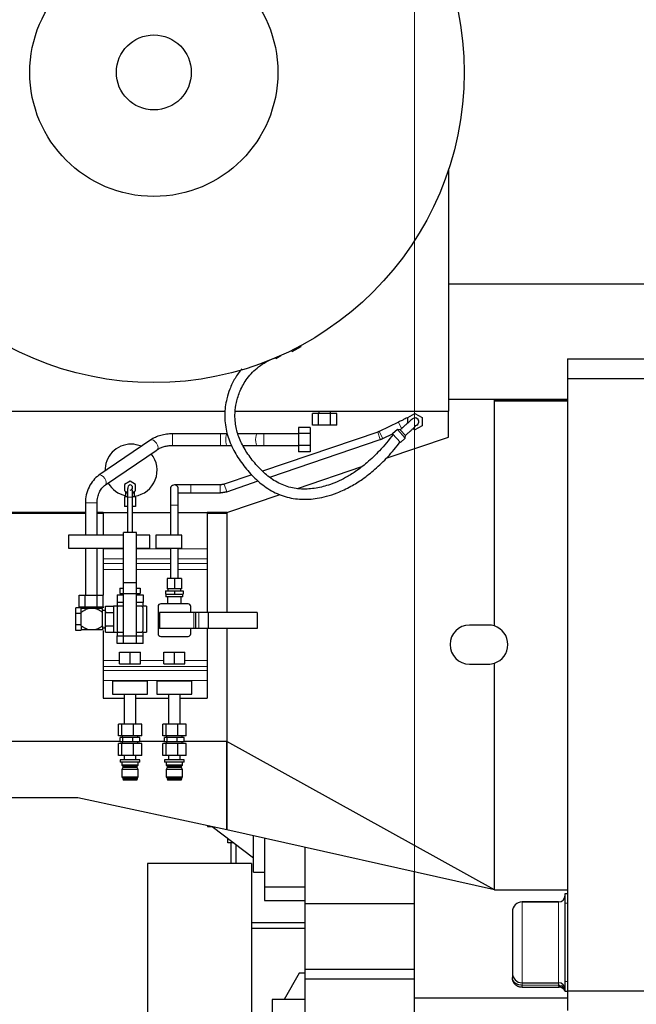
# Model space of a CAD drawing. Header units: inches. Extents: x 0 to 20790, y -12 to 14700.
# Tile 172 of 184: x 13854 to 14800, y 10627 to 12138. Entities that reach past the tile are written whole.
import ezdxf

# ---------------------------------------------------------------- set-up
doc = ezdxf.new("R2010")
doc.units = ezdxf.units.IN
doc.layers.add('1', color=7, linetype='Continuous', true_color=0xffffff)
doc.layers.add('254', color=7, linetype='Continuous', true_color=0xffffff)
doc.styles.add('latin_extended', font='simplex.shx')
doc.dimstyles.get("Standard").update_dxf_attribs({"dimtxt": 0.18, "dimasz": 0.18, "dimexe": 0.18, "dimexo": 0.0625, "dimgap": 0.09, "dimtad": 0, "dimtih": 1, "dimtoh": 1, "dimdec": 4, "dimzin": 0, "dimdsep": 46, "dimtxsty": 'Standard', "dimcen": 0.09, "dimadec": 0, "dimazin": 0, "dimtfac": 1, "dimtdec": 4, "dimtofl": 0, "dimtmove": 0, "dimatfit": 3, "dimfxl": 1, "dimtolj": 1, "dimtzin": 0, "dimarcsym": 0})

# ---------------------------------------------------------------- blocks, each defined once
blk = doc.blocks.new('_U7')
at = {"layer": '254', "color": 3, "linetype": 'Continuous', "lineweight": 13, "transparency": 16777216}
for p, q in [((14061.1, 12699.3), (14061.1, 13049.3)), ((14460, 9992.1), (14460, 13049.3)), ((14337.5, 13014.3), (14183.6, 13014.3))]:
    blk.add_line(p, q, dxfattribs=at)
at = {"layer": '254', "color": 3, "transparency": 16777216}
for points in [[(14183.6, 13034.7), (14183.6, 12993.9), (14061.1, 13014.3)], [(14337.5, 12993.9), (14337.5, 13034.7), (14460, 13014.3)]]:
    blk.add_solid(points, dxfattribs=at)
at = {"layer": 'Defpoints', "color": 0, "transparency": 16777216}
for p in [(14061.1, 13014.3), (14061.1, 12664.3), (14460, 9957.1)]:
    blk.add_point(p, dxfattribs=at)
at = {"layer": '254', "color": 2, "lineweight": 13, "transparency": 16777216, "insert": (14128.5, 13198.1), "char_height": 122.5, "attachment_point": 1, "style": 'latin_extended'}
blk.add_mtext('\\A1;399', dxfattribs=at)

msp = doc.modelspace()

# ---------------------------------------------------------------- linework, layer by layer
at = {"layer": '1', "color": 2, "linetype": 'Continuous', "lineweight": 25}
for p, q in [((14512.497, 11537.13), (14512.497, 11909.428)), ((14831.997, 11732.13), (14512.497, 11732.13)), ((14272.379, 11628.723), (14285.803, 11636.473)), ((14285.087, 11637.713), (14285.803, 11636.473)), ((14246.951, 11618.317), (14254.555, 11622.707)), ((14271.296, 11630.599), (14272.379, 11628.723)), ((14246.458, 11619.17), (14246.951, 11618.317)), ((14694.497, 11617.63), (14694.497, 11587.63)), ((14694.497, 11617.63), (15379.497, 11617.63)), ((14694.497, 11587.63), (15379.497, 11587.63)), ((14694.497, 11587.63), (14694.497, 10647.63)), ((14512.497, 11555.63), (14582.35, 11555.63)), ((14582.35, 11555.63), (14694.497, 11555.63)), ((14582.35, 11554.13), (14582.35, 11555.63)), ((14582.35, 11554.13), (14694.497, 11554.13)), ((14582.35, 11553.13), (14582.35, 11554.13)), ((14582.35, 11553.13), (14694.497, 11553.13)), ((14582.35, 11207.704), (14582.35, 11553.13)), ((14582.764, 11553.13), (14582.764, 11554.13)), ((14590.497, 11554.131), (14590.497, 11553.131)), ((14666.997, 11554.13), (14694.497, 11554.13)), ((14666.997, 11554.13), (14666.997, 11553.122)), ((13764.497, 11537.13), (14169.563, 11537.13)), ((14184.815, 11537.13), (14512.497, 11537.13)), ((14312.76, 11533.63), (14303.522, 11533.63)), ((14303.522, 11515.63), (14303.522, 11533.63)), ((14331.235, 11533.63), (14312.76, 11533.63)), ((14312.76, 11515.63), (14312.76, 11533.63)), ((14312.997, 11537.13), (14312.997, 11533.63)), ((14330.997, 11533.63), (14330.997, 11537.13)), ((14340.472, 11533.63), (14331.235, 11533.63)), ((14331.235, 11515.63), (14331.235, 11533.63)), ((14340.472, 11515.63), (14340.472, 11533.63)), ((14449.542, 11527.455), (14460.497, 11533.78)), ((14460.497, 11533.78), (14471.452, 11527.455)), ((14512.082, 11497.55), (14512.082, 11537.129)), ((14312.76, 11515.63), (14303.522, 11515.63)), ((14331.235, 11515.63), (14312.76, 11515.63)), ((14340.472, 11515.63), (14331.235, 11515.63)), ((14435.396, 11520.579), (14405.783, 11506.157)), ((14435.396, 11520.579), (14435.493, 11520.379)), ((14449.542, 11519.237), (14449.542, 11527.455)), ((14471.452, 11514.805), (14460.497, 11508.48)), ((14461.367, 11527.066), (14461.367, 11527.066)), ((14471.452, 11527.455), (14471.452, 11514.805)), ((14162.25, 11502.63), (14088.464, 11502.63)), ((14218.411, 11502.63), (14188.788, 11502.63)), ((14403.578, 11505.25), (14226.857, 11445.169)), ((14281.997, 11502.63), (14228.763, 11502.63)), ((14281.997, 11512.105), (14281.997, 11502.867)), ((14299.997, 11512.105), (14281.997, 11512.105)), ((14281.997, 11502.867), (14281.997, 11484.392)), ((14299.997, 11502.867), (14281.997, 11502.867)), ((14299.997, 11512.105), (14299.997, 11502.867)), ((14299.997, 11502.867), (14299.997, 11484.392)), ((14411.037, 11495.368), (14427.152, 11503.217)), ((14433.667, 11509.082), (14426.236, 11502.391)), ((14426.236, 11502.391), (14438.28, 11489.014)), ((14433.667, 11509.082), (14445.711, 11495.706)), ((14437.904, 11508.86), (14433.667, 11509.082)), ((14445.933, 11499.942), (14437.905, 11508.859)), ((14445.711, 11495.706), (14445.933, 11499.942)), ((14460.497, 11508.48), (14457.348, 11510.298)), ((14055.113, 11493.088), (13975.654, 11438.964)), ((14088.464, 11484.63), (14162.25, 11484.63)), ((14172.603, 11484.63), (14179.663, 11484.63)), ((14196.56, 11484.63), (14218.411, 11484.63)), ((14228.763, 11484.63), (14281.997, 11484.63)), ((14237.685, 11436.176), (14407.441, 11493.888)), ((14281.997, 11484.392), (14281.997, 11475.155)), ((14299.997, 11484.392), (14281.997, 11484.392)), ((14299.997, 11484.392), (14299.997, 11475.155)), ((14416.561, 11465.031), (14512.082, 11497.55)), ((14438.28, 11489.014), (14445.711, 11495.706)), ((13985.788, 11424.087), (14065.247, 11478.211)), ((14299.997, 11475.155), (14281.997, 11475.155)), ((14210.554, 11439.627), (14167.945, 11425.141)), ((14280.421, 11418.683), (14379.183, 11452.306)), ((14023.492, 11429.945), (14014.992, 11425.037)), ((14014.992, 11425.037), (14014.992, 11415.222)), ((14031.992, 11425.037), (14023.492, 11429.945)), ((14031.992, 11415.222), (14031.992, 11425.037)), ((14161.829, 11424.13), (14116.492, 11424.13)), ((14171.807, 11413.78), (14220.101, 11430.198)), ((14014.992, 11415.222), (14019.563, 11412.583)), ((14016.492, 11411.63), (14016.492, 11405.63)), ((14027.45, 11412.6), (14031.992, 11415.222)), ((14030.492, 11405.63), (14030.492, 11411.63)), ((14116.492, 11412.13), (14161.829, 11412.13)), ((14171.997, 11381.771), (14253.798, 11409.62)), ((13954.992, 11396.471), (13954.992, 11347.13)), ((13972.992, 11347.13), (13972.992, 11396.471)), ((14019.494, 11405.63), (14014.992, 11405.63)), ((14014.992, 11405.63), (14014.992, 11391.13)), ((14019.492, 11405.13), (14019.492, 11351.13)), ((14031.992, 11405.63), (14027.492, 11405.63)), ((14027.492, 11351.13), (14027.492, 11405.13)), ((14031.992, 11405.63), (14031.992, 11391.13)), ((14085.492, 11393.13), (14085.492, 11347.13)), ((14097.492, 11347.13), (14097.492, 11393.13)), ((13954.994, 11381.63), (13765.997, 11381.63)), ((13943.497, 11381.507), (13765.997, 11381.507)), ((13954.995, 11380.13), (13765.997, 11380.13)), ((13954.994, 11381.513), (13943.497, 11381.507)), ((13981.997, 11381.63), (13972.991, 11381.63)), ((13981.996, 11380.13), (13972.991, 11380.13)), ((13981.999, 11381.528), (13972.995, 11381.523)), ((13981.997, 11381.855), (13981.997, 11347.13)), ((13981.997, 11381.855), (14019.492, 11381.855)), ((14019.492, 11391.13), (14014.992, 11391.13)), ((14019.492, 11391.13), (14019.492, 11381.855)), ((14027.492, 11381.855), (14027.492, 11391.13)), ((14031.992, 11391.13), (14027.492, 11391.13)), ((14027.492, 11381.855), (14085.49, 11381.855)), ((14097.49, 11381.855), (14141.997, 11381.855)), ((14171.582, 11381.63), (14141.994, 11381.63)), ((14171.997, 11381.63), (14141.996, 11381.614)), ((14171.831, 11380.13), (14141.996, 11380.13)), ((14141.997, 11381.855), (14141.997, 11326.181)), ((14171.997, 11381.771), (14171.582, 11381.63)), ((14171.831, 11380.13), (14171.997, 11380.187)), ((14171.997, 11381.771), (14171.997, 11380.187)), ((14171.997, 11381.63), (14171.997, 11228.532)), ((14171.997, 11380.187), (14171.997, 11228.532)), ((14033.492, 11351.13), (14013.492, 11351.13)), ((14013.492, 11274.025), (14013.492, 11351.13)), ((14033.492, 11274.025), (14033.492, 11351.13)), ((13928.992, 11347.13), (13928.992, 11327.13)), ((14013.49, 11347.13), (13928.992, 11347.13)), ((14053.992, 11347.13), (14033.49, 11347.13)), ((14053.992, 11327.13), (14053.992, 11347.13)), ((14062.997, 11347.13), (14062.997, 11327.13)), ((14102.997, 11347.13), (14062.997, 11347.13)), ((14102.997, 11327.13), (14102.997, 11347.13)), ((13928.992, 11327.13), (14013.49, 11327.13)), ((13954.992, 11327.13), (13954.992, 11255.13)), ((13972.992, 11255.13), (13972.992, 11327.13)), ((13981.997, 11327.13), (13981.997, 11326.181)), ((13981.997, 11326.181), (13981.997, 11310.86)), ((14033.49, 11327.13), (14053.992, 11327.13)), ((14062.997, 11327.13), (14102.997, 11327.13)), ((14085.492, 11327.13), (14085.492, 11280.63)), ((14097.492, 11280.63), (14097.492, 11327.13)), ((14141.997, 11326.181), (14141.997, 11310.86)), ((13981.997, 11310.86), (13981.997, 11303.67)), ((13981.997, 11303.67), (13981.997, 11294.477)), ((14141.997, 11310.86), (14141.997, 11303.67)), ((14141.997, 11303.67), (14141.997, 11294.477)), ((13981.997, 11294.477), (13981.997, 11255.13)), ((14141.997, 11294.477), (14141.997, 11228.535)), ((14013.492, 11257.13), (14013.492, 11274.025)), ((14033.492, 11274.025), (14013.492, 11274.025)), ((14033.492, 11257.13), (14033.492, 11274.025)), ((14091.492, 11280.63), (14080.492, 11280.63)), ((14080.492, 11280.63), (14080.492, 11264.63)), ((14091.492, 11280.63), (14091.492, 11264.63)), ((14102.492, 11280.63), (14091.492, 11280.63)), ((14102.492, 11280.63), (14102.492, 11264.63)), ((14007.903, 11265.63), (14013.492, 11265.63)), ((14007.903, 11265.63), (14007.903, 11257.63)), ((14007.903, 11257.63), (14013.492, 11257.63)), ((14013.492, 11192.13), (14013.492, 11257.13)), ((14033.492, 11257.13), (14013.492, 11257.13)), ((14033.492, 11265.63), (14039.08, 11265.63)), ((14033.492, 11257.63), (14039.08, 11257.63)), ((14033.492, 11192.13), (14033.492, 11257.13)), ((14039.08, 11265.63), (14039.08, 11257.63)), ((14077.992, 11261.63), (14091.492, 11261.63)), ((14077.992, 11261.63), (14077.992, 11256.63)), ((14091.492, 11264.63), (14080.492, 11264.63)), ((14081.557, 11264.63), (14081.557, 11261.63)), ((14102.492, 11264.63), (14091.492, 11264.63)), ((14091.492, 11261.63), (14091.492, 11256.63)), ((14091.492, 11261.63), (14104.992, 11261.63)), ((14101.426, 11261.63), (14101.426, 11264.63)), ((14104.992, 11261.63), (14104.992, 11256.63)), ((13945.517, 11255.13), (13954.754, 11255.13)), ((13945.517, 11237.13), (13945.517, 11255.13)), ((13954.754, 11255.13), (13973.229, 11255.13)), ((13954.754, 11237.13), (13954.754, 11255.13)), ((13973.229, 11255.13), (13982.467, 11255.13)), ((13973.229, 11237.13), (13973.229, 11255.13)), ((13982.467, 11237.13), (13982.467, 11255.13)), ((14003.492, 11255.63), (14013.492, 11255.63)), ((14003.492, 11255.63), (14003.492, 11243.63)), ((14013.492, 11243.63), (14003.492, 11243.63)), ((14003.492, 11243.63), (14003.492, 11238.13)), ((14013.557, 11256.63), (14010.492, 11256.63)), ((14010.492, 11256.63), (14010.492, 11255.63)), ((14036.492, 11256.63), (14033.426, 11256.63)), ((14033.492, 11255.63), (14043.492, 11255.63)), ((14043.492, 11243.63), (14033.492, 11243.63)), ((14036.492, 11255.63), (14036.492, 11256.63)), ((14043.492, 11255.63), (14043.492, 11243.63)), ((14043.492, 11238.13), (14043.492, 11243.63)), ((14077.992, 11256.63), (14091.492, 11256.63)), ((14078.492, 11256.63), (14078.492, 11252.63)), ((14104.492, 11252.63), (14078.492, 11252.63)), ((14080.842, 11252.63), (14080.842, 11241.63)), ((14091.492, 11256.63), (14104.992, 11256.63)), ((14102.142, 11241.63), (14102.142, 11252.63)), ((14104.492, 11252.63), (14104.492, 11256.63)), ((13940.492, 11226.79), (13940.492, 11235.45)), ((13948.492, 11235.45), (13940.492, 11235.45)), ((13940.492, 11209.47), (13940.492, 11226.79)), ((13948.492, 11226.79), (13940.492, 11226.79)), ((13945.517, 11237.13), (13954.754, 11237.13)), ((13959.479, 11234.38), (13948.492, 11234.38)), ((13948.492, 11207.88), (13948.492, 11228.38)), ((13950.992, 11237.13), (13950.992, 11234.38)), ((13954.754, 11237.13), (13973.229, 11237.13)), ((13970.508, 11234.38), (13959.479, 11234.38)), ((13980.992, 11234.38), (13970.508, 11234.38)), ((13973.229, 11237.13), (13982.467, 11237.13)), ((13976.992, 11234.38), (13976.992, 11237.13)), ((13984.954, 11231.63), (13980.992, 11231.63)), ((13980.992, 11207.524), (13980.992, 11228.736)), ((13981.997, 11237.129), (13981.997, 11235.532)), ((13984.902, 11231.63), (13985.992, 11230.54)), ((13985.992, 11230.54), (13984.902, 11231.63)), ((13985.992, 11230.54), (13984.902, 11231.63)), ((13985.992, 11228.13), (13985.992, 11238.13)), ((13985.992, 11238.13), (13997.992, 11238.13)), ((13985.992, 11208.13), (13985.992, 11228.13)), ((13985.992, 11228.13), (13997.992, 11228.13)), ((13997.992, 11238.13), (13997.992, 11228.13)), ((14003.492, 11238.13), (13997.992, 11238.13)), ((13997.992, 11228.13), (13997.992, 11208.13)), ((14003.492, 11238.13), (14004.37, 11237.251)), ((14003.492, 11235.13), (14003.492, 11201.13)), ((14013.492, 11238.13), (14006.492, 11238.13)), ((14040.492, 11238.13), (14033.491, 11238.13)), ((14042.613, 11237.251), (14043.492, 11238.13)), ((14048.492, 11238.13), (14043.492, 11238.13)), ((14043.492, 11201.13), (14043.492, 11235.13)), ((14048.492, 11238.13), (14048.492, 11198.13)), ((14066.492, 11237.63), (14066.492, 11195.63)), ((14121.288, 11228.537), (14068.788, 11228.537)), ((14068.788, 11228.537), (14068.788, 11203.877)), ((14112.492, 11241.63), (14070.492, 11241.63)), ((14116.492, 11228.536), (14116.492, 11237.63)), ((14123.788, 11228.537), (14121.288, 11228.537)), ((14128.788, 11228.537), (14123.788, 11228.537)), ((14123.788, 11228.537), (14123.788, 11203.877)), ((14143.257, 11228.537), (14128.788, 11228.537)), ((14218.261, 11228.537), (14143.257, 11228.537)), ((14143.257, 11228.537), (14143.257, 11203.877)), ((14218.261, 11228.537), (14218.261, 11203.877)), ((13940.492, 11200.809), (13940.492, 11209.47)), ((13948.492, 11209.47), (13940.492, 11209.47)), ((13948.492, 11200.809), (13940.492, 11200.809)), ((13959.479, 11201.88), (13948.492, 11201.88)), ((13970.508, 11201.88), (13959.479, 11201.88)), ((13980.992, 11201.88), (13970.508, 11201.88)), ((13980.992, 11204.63), (13984.954, 11204.63)), ((13981.997, 11200.727), (13981.997, 11154.668)), ((13985.992, 11198.13), (13985.992, 11208.13)), ((13985.992, 11208.13), (13997.992, 11208.13)), ((13985.992, 11198.13), (13997.992, 11198.13)), ((13997.992, 11208.13), (13997.992, 11198.13)), ((13997.992, 11198.13), (14003.492, 11198.13)), ((14004.37, 11199.008), (14003.492, 11198.13)), ((14003.492, 11198.13), (14003.492, 11192.63)), ((14006.492, 11198.13), (14013.492, 11198.13)), ((14033.491, 11198.13), (14040.492, 11198.13)), ((14043.492, 11198.13), (14042.613, 11199.008)), ((14043.492, 11198.13), (14048.492, 11198.13)), ((14043.492, 11192.63), (14043.492, 11198.13)), ((14121.288, 11203.877), (14068.788, 11203.877)), ((14116.492, 11195.63), (14116.492, 11203.878)), ((14123.788, 11203.877), (14121.288, 11203.877)), ((14128.788, 11203.877), (14123.788, 11203.877)), ((14143.257, 11203.877), (14128.788, 11203.877)), ((14141.997, 11203.879), (14141.997, 11154.668)), ((14218.261, 11203.877), (14143.257, 11203.877)), ((14171.997, 11203.882), (14171.997, 11030.577)), ((14171.997, 11203.879), (14171.997, 11030.577)), ((14573.135, 11209.153), (14544.373, 11209.153)), ((14003.492, 11192.63), (14013.492, 11192.63)), ((14003.492, 11180.63), (14003.492, 11192.63)), ((14033.492, 11192.13), (14013.492, 11192.13)), ((14013.492, 11180.63), (14013.492, 11192.13)), ((14033.492, 11192.63), (14043.492, 11192.63)), ((14033.492, 11180.63), (14033.492, 11192.13)), ((14043.492, 11180.63), (14043.492, 11192.63)), ((14070.492, 11191.63), (14112.492, 11191.63)), ((14013.492, 11180.63), (14003.492, 11180.63)), ((14007.492, 11167.63), (14023.492, 11167.63)), ((14007.492, 11149.63), (14007.492, 11167.63)), ((14033.492, 11180.63), (14013.492, 11180.63)), ((14023.492, 11167.63), (14039.492, 11167.63)), ((14023.492, 11149.63), (14023.492, 11167.63)), ((14043.492, 11180.63), (14033.492, 11180.63)), ((14039.492, 11149.63), (14039.492, 11167.63)), ((14075.492, 11167.63), (14091.492, 11167.63)), ((14075.492, 11149.63), (14075.492, 11167.63)), ((14091.492, 11149.63), (14091.492, 11167.63)), ((14091.492, 11167.63), (14107.492, 11167.63)), ((14107.492, 11149.63), (14107.492, 11167.63)), ((13981.997, 11154.668), (13981.997, 11145.476)), ((14141.997, 11154.668), (14141.997, 11145.476)), ((13981.997, 11145.476), (13981.997, 11139.125)), ((13981.997, 11139.125), (13981.997, 11123.804)), ((14007.492, 11149.63), (14023.492, 11149.63)), ((14023.492, 11149.63), (14039.492, 11149.63)), ((14075.492, 11149.63), (14091.492, 11149.63)), ((14091.492, 11149.63), (14107.492, 11149.63)), ((14141.997, 11145.476), (14141.997, 11139.125)), ((14141.997, 11139.125), (14141.997, 11123.804)), ((14544.373, 11149.105), (14573.135, 11149.105)), ((14582.35, 10802.63), (14582.35, 11150.554)), ((13981.997, 11123.804), (13981.997, 11097.13)), ((14050.492, 11123.13), (13996.492, 11123.13)), ((13996.492, 11123.13), (13996.492, 11103.13)), ((14050.492, 11103.13), (14050.492, 11123.13)), ((14118.492, 11123.13), (14064.492, 11123.13)), ((14064.492, 11123.13), (14064.492, 11103.13)), ((14118.492, 11103.13), (14118.492, 11123.13)), ((14141.997, 11123.804), (14141.997, 11097.13)), ((13981.997, 11097.13), (14014.492, 11097.13)), ((13996.492, 11103.13), (14050.492, 11103.13)), ((14014.492, 11103.13), (14014.492, 11057.13)), ((14032.492, 11057.13), (14032.492, 11103.13)), ((14032.492, 11097.13), (14082.49, 11097.13)), ((14064.492, 11103.13), (14118.492, 11103.13)), ((14082.492, 11103.13), (14082.492, 11057.13)), ((14100.49, 11097.13), (14141.997, 11097.13)), ((14100.492, 11057.13), (14100.492, 11103.13)), ((14010.637, 11057.13), (14005.572, 11057.13)), ((14005.572, 11039.13), (14005.572, 11057.13)), ((14028.556, 11057.13), (14010.637, 11057.13)), ((14010.637, 11039.13), (14010.637, 11057.13)), ((14041.411, 11057.13), (14028.556, 11057.13)), ((14028.556, 11039.13), (14028.556, 11057.13)), ((14041.411, 11039.13), (14041.411, 11057.13)), ((14078.637, 11057.13), (14073.572, 11057.13)), ((14073.572, 11039.13), (14073.572, 11057.13)), ((14096.556, 11057.13), (14078.637, 11057.13)), ((14078.637, 11039.13), (14078.637, 11057.13)), ((14109.411, 11057.13), (14096.556, 11057.13)), ((14096.556, 11039.13), (14096.556, 11057.13)), ((14109.411, 11039.13), (14109.411, 11057.13)), ((14008.366, 11030.577), (13717.997, 11030.577)), ((14010.637, 11039.13), (14005.572, 11039.13)), ((14012.646, 11036.63), (14008.372, 11036.63)), ((14008.372, 11029.63), (14008.372, 11036.63)), ((14028.556, 11039.13), (14010.637, 11039.13)), ((14011.492, 11039.13), (14011.492, 11036.63)), ((14027.765, 11036.63), (14012.646, 11036.63)), ((14012.646, 11029.63), (14012.646, 11036.63)), ((14038.611, 11036.63), (14027.765, 11036.63)), ((14027.765, 11029.63), (14027.765, 11036.63)), ((14041.411, 11039.13), (14028.556, 11039.13)), ((14035.492, 11036.63), (14035.492, 11039.13)), ((14076.366, 11030.577), (14038.606, 11030.577)), ((14038.611, 11029.63), (14038.611, 11036.63)), ((14078.637, 11039.13), (14073.572, 11039.13)), ((14080.646, 11036.63), (14076.372, 11036.63)), ((14076.372, 11029.63), (14076.372, 11036.63)), ((14096.556, 11039.13), (14078.637, 11039.13)), ((14079.492, 11039.13), (14079.492, 11036.63)), ((14095.765, 11036.63), (14080.646, 11036.63)), ((14080.646, 11029.63), (14080.646, 11036.63)), ((14106.611, 11036.63), (14095.765, 11036.63)), ((14095.765, 11029.63), (14095.765, 11036.63)), ((14109.411, 11039.13), (14096.556, 11039.13)), ((14103.492, 11036.63), (14103.492, 11039.13)), ((14171.997, 11030.577), (14106.607, 11030.577)), ((14106.611, 11029.63), (14106.611, 11036.63)), ((14171.997, 11030.577), (14171.997, 10894.969)), ((14171.997, 10894.969), (14171.997, 11030.577)), ((14582.35, 10802.63), (14171.997, 11030.577)), ((14010.637, 11027.13), (14005.572, 11027.13)), ((14005.572, 11009.13), (14005.572, 11027.13)), ((14012.646, 11029.63), (14008.372, 11029.63)), ((14028.556, 11027.13), (14010.637, 11027.13)), ((14010.637, 11009.13), (14010.637, 11027.13)), ((14011.492, 11029.63), (14011.492, 11027.13)), ((14027.765, 11029.63), (14012.646, 11029.63)), ((14038.611, 11029.63), (14027.765, 11029.63)), ((14041.411, 11027.13), (14028.556, 11027.13)), ((14028.556, 11009.13), (14028.556, 11027.13)), ((14035.492, 11027.13), (14035.492, 11029.63)), ((14041.411, 11009.13), (14041.411, 11027.13)), ((14078.637, 11027.13), (14073.572, 11027.13)), ((14073.572, 11009.13), (14073.572, 11027.13)), ((14080.646, 11029.63), (14076.372, 11029.63)), ((14096.556, 11027.13), (14078.637, 11027.13)), ((14078.637, 11009.13), (14078.637, 11027.13)), ((14079.492, 11029.63), (14079.492, 11027.13)), ((14095.765, 11029.63), (14080.646, 11029.63)), ((14106.611, 11029.63), (14095.765, 11029.63)), ((14109.411, 11027.13), (14096.556, 11027.13)), ((14096.556, 11009.13), (14096.556, 11027.13)), ((14103.492, 11027.13), (14103.492, 11029.63)), ((14109.411, 11009.13), (14109.411, 11027.13)), ((14010.637, 11009.13), (14005.572, 11009.13)), ((14038.492, 11002.33), (14008.492, 11002.33)), ((14008.492, 11002.33), (14008.492, 10998.83)), ((14028.556, 11009.13), (14010.637, 11009.13)), ((14014.492, 11009.13), (14014.492, 11002.33)), ((14041.411, 11009.13), (14028.556, 11009.13)), ((14032.492, 11002.33), (14032.492, 11009.13)), ((14038.492, 10998.83), (14038.492, 11002.33)), ((14078.637, 11009.13), (14073.572, 11009.13)), ((14106.492, 11002.33), (14076.492, 11002.33)), ((14076.492, 11002.33), (14076.492, 10998.83)), ((14096.556, 11009.13), (14078.637, 11009.13)), ((14082.492, 11009.13), (14082.492, 11002.33)), ((14109.411, 11009.13), (14096.556, 11009.13)), ((14100.492, 11002.33), (14100.492, 11009.13)), ((14106.492, 10998.83), (14106.492, 11002.33)), ((14038.492, 10998.83), (14008.492, 10998.83)), ((14010.992, 10998.83), (14010.992, 10993.83)), ((14035.992, 10993.83), (14010.992, 10993.83)), ((14010.992, 10993.83), (14012.492, 10992.33)), ((14012.492, 10990.33), (14010.992, 10987.53)), ((14035.992, 10987.53), (14010.992, 10987.53)), ((14010.992, 10987.53), (14010.992, 10975.63)), ((14034.492, 10992.33), (14012.492, 10992.33)), ((14012.492, 10992.33), (14012.492, 10990.33)), ((14034.492, 10990.33), (14012.492, 10990.33)), ((14034.492, 10992.33), (14035.992, 10993.83)), ((14034.492, 10990.33), (14034.492, 10992.33)), ((14035.992, 10987.53), (14034.492, 10990.33)), ((14035.992, 10993.83), (14035.992, 10998.83)), ((14035.992, 10975.63), (14035.992, 10987.53)), ((14106.492, 10998.83), (14076.492, 10998.83)), ((14078.992, 10998.83), (14078.992, 10993.83)), ((14103.992, 10993.83), (14078.992, 10993.83)), ((14078.992, 10993.83), (14080.492, 10992.33)), ((14080.492, 10990.33), (14078.992, 10987.53)), ((14103.992, 10987.53), (14078.992, 10987.53)), ((14078.992, 10987.53), (14078.992, 10975.63)), ((14102.492, 10992.33), (14080.492, 10992.33)), ((14080.492, 10992.33), (14080.492, 10990.33)), ((14102.492, 10990.33), (14080.492, 10990.33)), ((14102.492, 10992.33), (14103.992, 10993.83)), ((14102.492, 10990.33), (14102.492, 10992.33)), ((14103.992, 10987.53), (14102.492, 10990.33)), ((14103.992, 10993.83), (14103.992, 10998.83)), ((14103.992, 10975.63), (14103.992, 10987.53)), ((14035.992, 10975.63), (14010.992, 10975.63)), ((14010.992, 10975.63), (14012.192, 10975.13)), ((14034.792, 10975.13), (14012.192, 10975.13)), ((14012.192, 10975.13), (14012.192, 10973.13)), ((14034.792, 10973.13), (14012.192, 10973.13)), ((14012.192, 10973.13), (14012.992, 10971.13)), ((14033.992, 10971.13), (14012.992, 10971.13)), ((14033.992, 10971.13), (14034.792, 10973.13)), ((14034.792, 10975.13), (14035.992, 10975.63)), ((14034.792, 10973.13), (14034.792, 10975.13)), ((14103.992, 10975.63), (14078.992, 10975.63)), ((14078.992, 10975.63), (14080.192, 10975.13)), ((14102.792, 10975.13), (14080.192, 10975.13)), ((14080.192, 10975.13), (14080.192, 10973.13)), ((14102.792, 10973.13), (14080.192, 10973.13)), ((14080.192, 10973.13), (14080.992, 10971.13)), ((14101.992, 10971.13), (14080.992, 10971.13)), ((14101.992, 10971.13), (14102.792, 10973.13)), ((14102.792, 10975.13), (14103.992, 10975.63)), ((14102.792, 10973.13), (14102.792, 10975.13)), ((13943.497, 10944.007), (13717.997, 10944.007)), ((14171.997, 10894.969), (13943.497, 10944.007)), ((14142.474, 10901.305), (14142.474, 10899.816)), ((14142.474, 10899.816), (14149.412, 10899.816)), ((14149.648, 10899.766), (14212.997, 10852.03)), ((14582.35, 10802.63), (14171.997, 10894.969)), ((14173.535, 10874.816), (14173.535, 10881.766)), ((14212.997, 10829.63), (14212.997, 10885.745)), ((14229.997, 10881.923), (14229.997, 10807.13)), ((14182.035, 10874.816), (14173.535, 10874.816)), ((14178.035, 10874.816), (14178.035, 10843.129)), ((14182.035, 10874.816), (14182.035, 10875.361)), ((14182.758, 10874.816), (14182.035, 10874.816)), ((14186.035, 10843.129), (14186.035, 10872.345)), ((14291.997, 10781.688), (14291.997, 10867.966)), ((14049.997, 10843.13), (14049.997, 9744.105)), ((14209.997, 10843.13), (14049.997, 10843.13)), ((14209.997, 10843.13), (14209.997, 9777.618)), ((14212.997, 10829.63), (14229.997, 10829.63)), ((14459.997, 10681.139), (14459.997, 10830.172)), ((14229.997, 10807.13), (14229.997, 10786.63)), ((14229.997, 10807.13), (14291.997, 10807.13)), ((14582.35, 10802.63), (14694.497, 10802.63)), ((14690.997, 10782.13), (14690.997, 10797.13)), ((14690.997, 10797.13), (14694.497, 10797.13)), ((14229.997, 10786.63), (14292.002, 10786.63)), ((14291.997, 10681.129), (14291.997, 10781.688)), ((14291.997, 10781.688), (14459.997, 10781.688)), ((14459.997, 10681.129), (14459.997, 10781.688)), ((14680.997, 10784.13), (14624.997, 10784.13)), ((14624.997, 10784.13), (14680.997, 10784.13)), ((14690.997, 10662.13), (14690.997, 10782.13)), ((14609.997, 10769.13), (14609.997, 10675.13)), ((14291.999, 10752.13), (14210, 10752.13)), ((14210, 10744.13), (14291.999, 10744.13)), ((14283.091, 10674.63), (14259.997, 10634.63)), ((14291.996, 10674.63), (14283.091, 10674.63)), ((14291.997, 10681.129), (14459.997, 10681.129)), ((14291.997, 10666.13), (14291.997, 10681.129)), ((14459.997, 10666.13), (14459.997, 10681.129)), ((14609.997, 10675.13), (14609.997, 10668.13)), ((14291.997, 10612.13), (14291.997, 10666.13)), ((14291.997, 10666.13), (14459.997, 10666.13)), ((14459.997, 10612.13), (14459.997, 10666.13)), ((14624.997, 10660.13), (14680.997, 10660.13)), ((14624.997, 10660.13), (14680.997, 10660.13)), ((14624.997, 10653.13), (14681.832, 10653.13)), ((14690.997, 10647.13), (14690.997, 10662.13)), ((14690.997, 10647.13), (14694.497, 10647.13)), ((14694.497, 10647.63), (15379.497, 10647.63)), ((14694.497, 10647.63), (14694.497, 10617.63)), ((14291.996, 10634.63), (14241.497, 10634.63)), ((14241.497, 10634.63), (14241.497, 10457.132)), ((14459.997, 10637.16), (14694.51, 10637.16))]:
    msp.add_line(p, q, dxfattribs=at)
at = {"layer": '1', "color": 110, "linetype": 'Continuous', "lineweight": 13}
for p, q in [((14435.493, 11520.379), (14440.65, 11509.79)), ((14088.464, 11502.63), (14088.464, 11484.632)), ((14162.25, 11502.63), (14162.25, 11484.63)), ((14228.763, 11484.63), (14228.763, 11502.63)), ((14403.578, 11505.25), (14407.441, 11493.888)), ((14405.783, 11506.157), (14411.037, 11495.368)), ((13975.654, 11438.964), (13975.615, 11438.936)), ((14116.492, 11424.129), (14116.492, 11418.13)), ((14161.829, 11424.13), (14161.829, 11418.13)), ((14167.945, 11425.141), (14171.807, 11413.78)), ((14019.466, 11411.63), (14016.492, 11411.63)), ((14030.492, 11411.63), (14027.539, 11411.63)), ((14116.492, 11418.13), (14116.492, 11412.13)), ((14161.829, 11418.13), (14161.829, 11412.13)), ((13963.992, 11396.471), (13954.992, 11396.471)), ((13972.992, 11396.471), (13963.992, 11396.471)), ((14027.492, 11405.13), (14019.492, 11405.13)), ((14085.492, 11393.13), (14097.492, 11393.13)), ((13981.997, 11326.181), (14013.492, 11326.181)), ((14033.492, 11326.181), (14085.49, 11326.181)), ((14097.49, 11326.181), (14141.997, 11326.181)), ((13981.997, 11310.86), (14013.492, 11310.86)), ((13981.997, 11303.67), (14013.492, 11303.67)), ((14033.492, 11310.86), (14085.49, 11310.86)), ((14033.492, 11303.67), (14085.49, 11303.67)), ((14097.49, 11310.86), (14141.997, 11310.86)), ((14097.49, 11303.67), (14141.997, 11303.67)), ((13981.997, 11294.477), (14013.492, 11294.477)), ((14033.492, 11294.477), (14085.49, 11294.477)), ((14097.49, 11294.477), (14141.997, 11294.477)), ((14121.288, 11228.537), (14121.288, 11203.877)), ((14128.788, 11228.537), (14128.788, 11203.877)), ((13981.997, 11154.668), (14007.492, 11154.668)), ((14039.492, 11154.668), (14075.49, 11154.668)), ((14107.49, 11154.668), (14141.997, 11154.668)), ((13981.997, 11145.476), (14141.997, 11145.476)), ((13981.997, 11139.125), (14141.997, 11139.125)), ((13981.997, 11123.804), (14141.997, 11123.804)), ((14624.997, 10784.13), (14624.997, 10660.13)), ((14680.997, 10784.13), (14680.997, 10660.13)), ((14690.997, 10782.13), (14694.497, 10782.13)), ((14624.997, 10660.13), (14624.997, 10656.63)), ((14624.997, 10653.13), (14624.997, 10656.63)), ((14624.997, 10656.63), (14680.997, 10656.63)), ((14680.997, 10656.63), (14680.997, 10660.13)), ((14680.997, 10655.13), (14680.997, 10656.63)), ((14690.997, 10662.13), (14694.497, 10662.13))]:
    msp.add_line(p, q, dxfattribs=at)
at = {"layer": '1', "color": 2, "linetype": 'Continuous', "lineweight": 25}
for radius in [476, 190.308, 57.5]:
    msp.add_circle((14059.997, 12057.13), radius, dxfattribs=at)
for centre, radius, start, end in [((14460.497, 11521.13), 6, 261.66375, 81.658125), ((14460.497, 11521.13), 6, 275.74875, 82.51875), ((14024.997, 11446.63), 40, 90, 181.850625), ((14024.997, 11446.63), 40, 66.673125, 90), ((14024.997, 11446.63), 40, 277.891875, 39.195), ((14024.997, 11446.63), 40, 209.32875, 257.72625), ((14023.492, 11420.13), 4, 0, 90.095625), ((14023.492, 11420.13), 4, 270, 90), ((14091.492, 11418.13), 6, 0.0225, 180.028125), ((14006.492, 11235.13), 3, 90, 180), ((14040.492, 11235.13), 3, 0, 90), ((14070.492, 11237.63), 4, 90, 180), ((14112.492, 11237.63), 4, 0, 90), ((14006.492, 11201.13), 3, 180, 270), ((14040.492, 11201.13), 3, 270, 0), ((14544.373, 11179.129), 30.024, 90, 270), ((14573.135, 11179.129), 30.024, 72.126819, 90), ((14573.135, 11179.129), 30.024, 287.873181, 72.126819), ((14070.492, 11195.63), 4, 180, 270), ((14112.492, 11195.63), 4, 270, 0), ((14573.135, 11179.129), 30.024, 270, 287.873181), ((14680.997, 10794.13), 10, 270, 0), ((14624.997, 10769.13), 15, 90, 180), ((14624.997, 10675.13), 15, 180, 270), ((14680.997, 10650.13), 10, 0, 90), ((14681.832, 10643.13), 10, 23.578178, 90)]:
    msp.add_arc(centre, radius, start, end, dxfattribs=at)
at = {"layer": '1', "color": 110, "linetype": 'Continuous', "lineweight": 13}
for centre, major_axis, ratio, start_param, end_param in [((14172.603, 11493.63), (0, 9), 0.25881905, 0.00009817, 3.14149448), ((14218.411, 11493.63), (0, 9), 0.25881905, 0.00373064, 3.14198535), ((14060.18, 11485.65), (-5.067, 7.438), 0.51769623, 3.14166813, 6.28316261), ((13980.721, 11431.525), (-5.067, 7.438), 0.51769623, 3.15227103, 6.28318531), ((14680.997, 10650.13), (10, 0), 0.65, 0, 1.57079633), ((14680.997, 10647.13), (10, 0), 0.8, 0, 1.57079633)]:
    msp.add_ellipse(centre, major_axis=major_axis, ratio=ratio, start_param=start_param, end_param=end_param, dxfattribs=at)
at = {"layer": '1', "color": 2, "linetype": 'Continuous', "lineweight": 25}
for points, knots in [([(14426.905, 11501.648), (14420.49, 11492.848), (14407.894, 11477.704), (14388.295, 11458.839), (14370.655, 11445.231), (14355.195, 11435.666), (14341.242, 11428.778), (14325.368, 11422.709), (14306.147, 11418.13), (14283.707, 11417.077), (14261.488, 11421.55), (14241.306, 11432.04), (14223.911, 11446.864), (14209.01, 11464.159), (14196.792, 11482.707), (14189.524, 11499.084), (14186.055, 11512.326), (14184.476, 11523.134), (14184.208, 11536.028), (14186.363, 11551.756), (14192.19, 11569.809), (14203.041, 11588.972), (14220.82, 11607.058), (14236.168, 11615.442), (14245.234, 11618.778)], [0, 0, 0, 0, 0.07233704, 0.13174088, 0.18120759, 0.22090674, 0.25298139, 0.28501259, 0.33427716, 0.38434155, 0.43395876, 0.48381771, 0.53456554, 0.58592287, 0.63636236, 0.68337699, 0.70560682, 0.72807344, 0.75643465, 0.79162097, 0.83367232, 0.88240025, 0.93760143, 1, 1, 1, 1]), ([(14195.214, 11602.537), (14191.253, 11597.891), (14184.148, 11587.895), (14176.562, 11572.226), (14171.889, 11557.433), (14168.655, 11540.09), (14168.401, 11518.973), (14174.091, 11494.246), (14185.143, 11471.35), (14199.693, 11450.561), (14216.879, 11431.735), (14237.256, 11415.867), (14260.965, 11405.137), (14286.005, 11401.242), (14307.462, 11402.722), (14325.722, 11406.637), (14343.28, 11412.439), (14361.89, 11421.256), (14381.262, 11433.45), (14400.303, 11448.545), (14419.672, 11467.419), (14431.754, 11481.905), (14437.611, 11489.758)], [0, 0, 0, 0, 0.04067283, 0.0814938, 0.11571351, 0.14394497, 0.19911464, 0.25547052, 0.31236368, 0.36871527, 0.42515706, 0.48236765, 0.54008981, 0.59689302, 0.64971401, 0.6827995, 0.72139844, 0.77292112, 0.81987355, 0.87394899, 0.93487297, 1, 1, 1, 1]), ([(14449.596, 11527.407), (14449.429, 11527.331), (14448.168, 11526.759), (14445.372, 11525.431), (14440.649, 11523.137), (14437.231, 11521.474), (14435.396, 11520.579)], [0, 0, 0, 0, 0.04659565, 0.34397672, 0.662202, 1, 1, 1, 1]), ([(14461.288, 11527.077), (14460.351, 11527.086), (14458.019, 11526.374), (14453.271, 11522.562), (14447.643, 11517.619), (14442.294, 11512.811), (14439.412, 11510.219), (14437.904, 11508.86)], [0, 0, 0, 0, 0.22344402, 0.4631947, 0.7199861, 0.8568377, 1, 1, 1, 1]), ([(14445.933, 11499.943), (14447.446, 11501.303), (14450.265, 11503.844), (14454.166, 11507.366), (14457.276, 11510.21), (14459.517, 11512.345), (14460.875, 11513.794), (14461.219, 11514.42), (14461.191, 11514.637), (14461.184, 11514.662)], [0, 0, 0, 0, 0.19309318, 0.37509091, 0.54548909, 0.70373601, 0.84929788, 0.98186784, 1, 1, 1, 1]), ([(14088.464, 11502.629), (14085.433, 11502.611), (14079.391, 11502.186), (14070.469, 11500.311), (14062.158, 11497.267), (14057.319, 11494.568), (14055.075, 11493.061)], [0, 0, 0, 0, 0.24483098, 0.49734179, 0.75142251, 1, 1, 1, 1]), ([(14065.285, 11478.238), (14066.799, 11479.279), (14070.025, 11481.086), (14075.642, 11483.13), (14081.859, 11484.367), (14086.192, 11484.639), (14088.464, 11484.631)], [0, 0, 0, 0, 0.252069, 0.49634339, 0.74277379, 1, 1, 1, 1]), ([(13975.616, 11438.937), (13972.49, 11436.734), (13966.832, 11431.524), (13960.162, 11421.124), (13955.991, 11409.074), (13955.04, 11400.724), (13954.992, 11396.471)], [0, 0, 0, 0, 0.24848944, 0.50307315, 0.75585395, 1, 1, 1, 1]), ([(13972.992, 11396.471), (13972.981, 11399.505), (13973.554, 11405.155), (13976.132, 11413.051), (13980.305, 11419.577), (13983.817, 11422.767), (13985.826, 11424.113)], [0, 0, 0, 0, 0.25866961, 0.50435341, 0.74749766, 1, 1, 1, 1]), ([(14023.492, 11424.13), (14023.092, 11424.109), (14022.257, 11423.97), (14020.91, 11422.957), (14020.168, 11420.909), (14019.751, 11417.673), (14019.574, 11414.252), (14019.503, 11409.95), (14019.486, 11406.821), (14019.492, 11405.13)], [0, 0, 0, 0, 0.05994076, 0.14081484, 0.3622561, 0.49864312, 0.65061694, 0.81788288, 1, 1, 1, 1]), ([(14116.492, 11424.13), (14113.058, 11424.13), (14106.744, 11424.13), (14098.343, 11424.13), (14092.767, 11424.13), (14091.536, 11424.13), (14091.492, 11424.13)], [0, 0, 0, 0, 0.24998857, 0.5, 0.75001143, 1, 1, 1, 1]), ([(14027.492, 11405.13), (14027.494, 11406.359), (14027.491, 11408.63), (14027.484, 11411.739), (14027.431, 11414.119), (14027.259, 11415.68), (14026.987, 11416.211), (14026.775, 11416.335), (14026.771, 11416.337)], [0, 0, 0, 0, 0.22861771, 0.44338393, 0.64318573, 0.82756964, 0.99682366, 1, 1, 1, 1]), ([(14085.492, 11418.13), (14085.492, 11418.086), (14085.492, 11416.855), (14085.492, 11411.278), (14085.492, 11402.878), (14085.492, 11396.563), (14085.492, 11393.13)], [0, 0, 0, 0, 0.24998857, 0.5, 0.75001143, 1, 1, 1, 1]), ([(14097.221, 11412.13), (14097.724, 11412.13), (14100.472, 11412.13), (14106.744, 11412.13), (14113.058, 11412.13), (14116.492, 11412.13)], [0, 0, 0, 0, 0.10706811, 0.55355446, 1, 1, 1, 1]), ([(14097.492, 11393.13), (14097.492, 11396.563), (14097.492, 11402.878), (14097.492, 11411.278), (14097.492, 11416.855), (14097.492, 11418.086), (14097.492, 11418.13)], [0, 0, 0, 0, 0.24998857, 0.5, 0.75001143, 1, 1, 1, 1]), ([(13948.492, 11228.38), (13948.492, 11228.692), (13948.492, 11229), (13948.492, 11229.606), (13948.492, 11229.903), (13948.492, 11230.486), (13948.492, 11230.772), (13948.492, 11231.189), (13948.492, 11231.326), (13948.492, 11231.596), (13948.492, 11231.73), (13948.492, 11232.122), (13948.492, 11232.374), (13948.492, 11232.853), (13948.492, 11233.081), (13948.492, 11233.507), (13948.492, 11233.905), (13948.492, 11234.235), (13948.492, 11234.38)], [0, 0, 0, 0, 0.125, 0.125, 0.25, 0.25, 0.375, 0.375, 0.4375, 0.4375, 0.5, 0.5, 0.625, 0.625, 0.75, 0.75, 0.875, 1, 1, 1, 1]), ([(13959.479, 11234.38), (13959.228, 11234.299), (13958.853, 11234.171), (13958.419, 11234.011), (13958.234, 11233.94), (13958.11, 11233.892), (13958.048, 11233.868), (13957.494, 11233.649), (13957.01, 11233.44), (13956.056, 11232.999), (13955.586, 11232.767), (13954.658, 11232.285), (13954.199, 11232.035), (13953.292, 11231.519), (13952.844, 11231.253), (13951.955, 11230.708), (13951.514, 11230.429), (13950.64, 11229.861), (13950.206, 11229.571), (13949.345, 11228.982), (13948.917, 11228.683), (13948.492, 11228.38)], [0, 0, 0, 0, 0.0625, 0.09375, 0.109375, 0.109375, 0.125, 0.125, 0.25, 0.25, 0.375, 0.375, 0.5, 0.5, 0.625, 0.625, 0.75, 0.75, 0.875, 0.875, 1, 1, 1, 1]), ([(13980.992, 11228.736), (13980.585, 11229.022), (13980.175, 11229.303), (13979.35, 11229.858), (13978.935, 11230.132), (13978.096, 11230.668), (13977.673, 11230.931), (13976.819, 11231.445), (13976.388, 11231.696), (13975.515, 11232.184), (13975.075, 11232.42), (13974.188, 11232.873), (13973.74, 11233.09), (13972.835, 11233.502), (13972.377, 11233.696), (13971.452, 11234.059), (13970.983, 11234.227), (13970.508, 11234.38)], [0, 0, 0, 0, 0.125, 0.125, 0.25, 0.25, 0.375, 0.375, 0.5, 0.5, 0.625, 0.625, 0.75, 0.75, 0.875, 0.875, 1, 1, 1, 1]), ([(13980.992, 11228.736), (13980.992, 11229.015), (13980.992, 11229.291), (13980.992, 11229.835), (13980.992, 11230.103), (13980.992, 11230.63), (13980.992, 11230.89), (13980.992, 11231.398), (13980.992, 11231.646), (13980.992, 11232.01), (13980.992, 11232.13), (13980.992, 11232.366), (13980.992, 11232.481), (13980.992, 11232.823), (13980.992, 11233.042), (13980.992, 11233.462), (13980.992, 11233.662), (13980.992, 11234.039), (13980.992, 11234.216), (13980.992, 11234.38)], [0, 0, 0, 0, 0.125, 0.125, 0.25, 0.25, 0.375, 0.375, 0.5, 0.5, 0.5625, 0.5625, 0.625, 0.625, 0.75, 0.75, 0.875, 0.875, 1, 1, 1, 1]), ([(13984.901, 11231.63), (13984.899, 11231.63), (13984.895, 11231.625), (13984.898, 11231.597), (13984.909, 11231.544), (13984.914, 11231.523), (13984.923, 11231.486), (13984.927, 11231.473), (13984.934, 11231.445), (13984.938, 11231.43), (13984.96, 11231.351), (13984.982, 11231.275), (13985.038, 11231.097), (13985.072, 11230.995), (13985.154, 11230.767), (13985.202, 11230.64), (13985.285, 11230.431), (13985.315, 11230.358), (13985.363, 11230.244), (13985.38, 11230.206), (13985.406, 11230.146), (13985.414, 11230.126), (13985.432, 11230.086), (13985.513, 11229.904), (13985.604, 11229.709), (13985.784, 11229.344), (13985.883, 11229.153), (13985.992, 11228.953)], [0, 0, 0, 0, 0.03416636, 0.15489557, 0.15489557, 0.21526017, 0.21526017, 0.24544247, 0.24544247, 0.27562477, 0.27562477, 0.39635398, 0.39635398, 0.51708318, 0.51708318, 0.63781239, 0.63781239, 0.69817699, 0.69817699, 0.72835929, 0.72835929, 0.74345044, 0.74345044, 0.75854159, 0.8792708, 0.8792708, 1, 1, 1, 1]), ([(13948.492, 11207.88), (13948.492, 11207.568), (13948.492, 11207.26), (13948.492, 11206.654), (13948.492, 11206.356), (13948.492, 11205.773), (13948.492, 11205.488), (13948.492, 11205.071), (13948.492, 11204.934), (13948.492, 11204.663), (13948.492, 11204.53), (13948.492, 11204.137), (13948.492, 11203.886), (13948.492, 11203.407), (13948.492, 11203.179), (13948.492, 11202.752), (13948.492, 11202.354), (13948.492, 11202.025), (13948.492, 11201.88)], [0, 0, 0, 0, 0.125, 0.125, 0.25, 0.25, 0.375, 0.375, 0.4375, 0.4375, 0.5, 0.5, 0.625, 0.625, 0.75, 0.75, 0.875, 1, 1, 1, 1]), ([(13959.479, 11201.88), (13959.228, 11201.96), (13958.853, 11202.088), (13958.419, 11202.249), (13958.234, 11202.32), (13958.11, 11202.367), (13958.048, 11202.392), (13957.494, 11202.611), (13957.01, 11202.82), (13956.056, 11203.261), (13955.586, 11203.492), (13954.658, 11203.974), (13954.199, 11204.225), (13953.292, 11204.741), (13952.844, 11205.007), (13951.955, 11205.551), (13951.514, 11205.83), (13950.64, 11206.399), (13950.206, 11206.689), (13949.345, 11207.278), (13948.917, 11207.577), (13948.492, 11207.88)], [0, 0, 0, 0, 0.0625, 0.09375, 0.109375, 0.109375, 0.125, 0.125, 0.25, 0.25, 0.375, 0.375, 0.5, 0.5, 0.625, 0.625, 0.75, 0.75, 0.875, 0.875, 1, 1, 1, 1]), ([(13980.992, 11207.524), (13980.585, 11207.238), (13980.175, 11206.956), (13979.35, 11206.401), (13978.935, 11206.128), (13978.096, 11205.592), (13977.673, 11205.329), (13976.819, 11204.814), (13976.388, 11204.563), (13975.515, 11204.075), (13975.075, 11203.839), (13974.188, 11203.386), (13973.74, 11203.169), (13972.835, 11202.758), (13972.377, 11202.563), (13971.452, 11202.201), (13970.983, 11202.032), (13970.508, 11201.88)], [0, 0, 0, 0, 0.125, 0.125, 0.25, 0.25, 0.375, 0.375, 0.5, 0.5, 0.625, 0.625, 0.75, 0.75, 0.875, 0.875, 1, 1, 1, 1]), ([(13980.992, 11207.524), (13980.992, 11207.245), (13980.992, 11206.969), (13980.992, 11206.425), (13980.992, 11206.157), (13980.992, 11205.629), (13980.992, 11205.37), (13980.992, 11204.862), (13980.992, 11204.613), (13980.992, 11204.25), (13980.992, 11204.13), (13980.992, 11203.894), (13980.992, 11203.778), (13980.992, 11203.437), (13980.992, 11203.217), (13980.992, 11202.798), (13980.992, 11202.598), (13980.992, 11202.221), (13980.992, 11202.044), (13980.992, 11201.88)], [0, 0, 0, 0, 0.125, 0.125, 0.25, 0.25, 0.375, 0.375, 0.5, 0.5, 0.5625, 0.5625, 0.625, 0.625, 0.75, 0.75, 0.875, 0.875, 1, 1, 1, 1]), ([(13984.901, 11204.63), (13984.899, 11204.63), (13984.895, 11204.635), (13984.898, 11204.662), (13984.909, 11204.715), (13984.914, 11204.736), (13984.923, 11204.773), (13984.927, 11204.786), (13984.934, 11204.815), (13984.938, 11204.83), (13984.96, 11204.908), (13984.982, 11204.985), (13985.038, 11205.163), (13985.072, 11205.264), (13985.154, 11205.493), (13985.202, 11205.62), (13985.285, 11205.829), (13985.315, 11205.901), (13985.363, 11206.015), (13985.38, 11206.054), (13985.406, 11206.113), (13985.414, 11206.133), (13985.432, 11206.173), (13985.513, 11206.356), (13985.604, 11206.551), (13985.784, 11206.915), (13985.883, 11207.107), (13985.992, 11207.307)], [0, 0, 0, 0, 0.03416636, 0.15489557, 0.15489557, 0.21526017, 0.21526017, 0.24544247, 0.24544247, 0.27562477, 0.27562477, 0.39635398, 0.39635398, 0.51708318, 0.51708318, 0.63781239, 0.63781239, 0.69817699, 0.69817699, 0.72835929, 0.72835929, 0.74345044, 0.74345044, 0.75854159, 0.8792708, 0.8792708, 1, 1, 1, 1]), ([(13985.992, 11206.967), (13985.889, 11206.778), (13985.795, 11206.598), (13985.666, 11206.343), (13985.605, 11206.218), (13985.548, 11206.1), (13985.511, 11206.022), (13985.493, 11205.984), (13985.405, 11205.796), (13985.282, 11205.521), (13985.187, 11205.296), (13985.104, 11205.096), (13985.069, 11205.009), (13985.023, 11204.897), (13985.009, 11204.864), (13984.991, 11204.818), (13984.985, 11204.803), (13984.979, 11204.789), (13984.979, 11204.789), (13984.979, 11204.789)], [0, 0, 0, 0, 0.17373176, 0.17373176, 0.26059764, 0.30403058, 0.30403058, 0.34746352, 0.34746352, 0.52119527, 0.69492703, 0.69492703, 0.86865879, 0.86865879, 0.95552467, 0.95552467, 0.99895761, 0.99895761, 1, 1, 1, 1]), ([(14624.997, 10653.13), (14624.5, 10653.13), (14624.006, 10653.155), (14623.027, 10653.252), (14622.541, 10653.324), (14621.577, 10653.517), (14621.099, 10653.637), (14620.566, 10653.799), (14620.507, 10653.818), (14620.389, 10653.855), (14620.329, 10653.874), (14620.153, 10653.933), (14619.802, 10654.055), (14619.457, 10654.188), (14618.775, 10654.472), (14618.332, 10654.683), (14617.468, 10655.147), (14617.047, 10655.4), (14616.535, 10655.744), (14616.433, 10655.814), (14616.282, 10655.922), (14616.231, 10655.958), (14616.131, 10656.03), (14615.882, 10656.214), (14615.64, 10656.404), (14615.072, 10656.873), (14614.348, 10657.532), (14613.693, 10658.258), (14613.227, 10658.829), (14613.076, 10659.023), (14612.782, 10659.42), (14612.641, 10659.622), (14612.234, 10660.235), (14611.984, 10660.654), (14611.526, 10661.514), (14611.319, 10661.954), (14611.04, 10662.631), (14610.952, 10662.859), (14610.828, 10663.205), (14610.768, 10663.379), (14610.712, 10663.555), (14610.675, 10663.673), (14610.656, 10663.731), (14610.496, 10664.262), (14610.378, 10664.737), (14610.188, 10665.694), (14610.117, 10666.176), (14610.045, 10666.905), (14610.027, 10667.149), (14610.009, 10667.516), (14610.003, 10667.7), (14609.999, 10667.915), (14609.998, 10668.022), (14609.997, 10668.069), (14609.997, 10668.092), (14609.997, 10668.099), (14609.997, 10668.115), (14609.997, 10668.122), (14609.997, 10668.13)], [0, 0, 0, 0, 0.0625, 0.0625, 0.125, 0.125, 0.1875, 0.1875, 0.1953125, 0.1953125, 0.203125, 0.203125, 0.21875, 0.25, 0.25, 0.3125, 0.3125, 0.375, 0.375, 0.390625, 0.390625, 0.3984375, 0.3984375, 0.40625, 0.4375, 0.4375, 0.5, 0.5625, 0.5625, 0.59375, 0.59375, 0.625, 0.625, 0.6875, 0.6875, 0.75, 0.75, 0.78125, 0.78125, 0.796875, 0.8046875, 0.8046875, 0.8125, 0.8125, 0.875, 0.875, 0.9375, 0.9375, 0.96875, 0.96875, 0.984375, 0.9921875, 0.99609375, 0.99804687, 0.99804687, 0.99902344, 0.99902344, 1, 1, 1, 1])]:
    msp.add_open_spline(points, degree=3, knots=knots, dxfattribs=at)
for points, degree in [([(14172.603, 11502.63), (14162.25, 11502.63)], 1), ([(14228.763, 11502.63), (14218.411, 11502.63)], 1), ([(14405.783, 11506.157), (14403.578, 11505.25)], 1), ([(14162.25, 11484.63), (14172.603, 11484.63)], 1), ([(14218.41, 11484.63), (14228.763, 11484.63)], 1), ([(14407.441, 11493.888), (14411.037, 11495.368)], 1), ([(14167.945, 11425.141), (14161.829, 11424.13)], 1), ([(14016.492, 11414.384), (14016.492, 11413.518), (14016.492, 11412.607), (14016.492, 11411.63)], 3), ([(14030.492, 11411.63), (14030.492, 11412.607), (14030.492, 11413.518), (14030.492, 11414.384)], 3), ([(14161.829, 11412.13), (14171.807, 11413.78)], 1)]:
    msp.add_open_spline(points, degree=degree, dxfattribs=at)
at = {"layer": '1', "color": 110, "linetype": 'Continuous', "lineweight": 13}
for points, knots in [([(14624.997, 10656.63), (14624.501, 10656.63), (14624.008, 10656.647), (14623.03, 10656.716), (14622.545, 10656.767), (14621.582, 10656.904), (14621.105, 10656.989), (14620.572, 10657.105), (14620.513, 10657.118), (14620.395, 10657.145), (14620.336, 10657.158), (14620.159, 10657.2), (14619.808, 10657.287), (14619.463, 10657.383), (14618.782, 10657.587), (14618.339, 10657.739), (14617.475, 10658.075), (14617.054, 10658.259), (14616.541, 10658.511), (14616.439, 10658.562), (14616.287, 10658.641), (14616.237, 10658.667), (14616.137, 10658.72), (14615.887, 10658.855), (14615.645, 10658.995), (14615.076, 10659.342), (14614.714, 10659.587), (14614.023, 10660.105), (14613.695, 10660.378), (14613.228, 10660.809), (14613.077, 10660.957), (14612.856, 10661.183), (14612.784, 10661.26), (14612.643, 10661.413), (14612.573, 10661.491), (14612.234, 10661.881), (14611.983, 10662.204), (14611.526, 10662.869), (14611.318, 10663.211), (14611.039, 10663.74), (14610.951, 10663.919), (14610.827, 10664.191), (14610.767, 10664.328), (14610.711, 10664.467), (14610.674, 10664.56), (14610.656, 10664.606), (14610.495, 10665.025), (14610.377, 10665.402), (14610.188, 10666.166), (14610.117, 10666.552), (14610.045, 10667.139), (14610.027, 10667.335), (14610.009, 10667.632), (14610.003, 10667.781), (14609.999, 10667.955), (14609.998, 10668.043), (14609.997, 10668.08), (14609.997, 10668.099), (14609.997, 10668.105), (14609.997, 10668.117), (14609.997, 10668.124), (14609.997, 10668.13)], [0, 0, 0, 0, 0.0625, 0.0625, 0.125, 0.125, 0.1875, 0.1875, 0.1953125, 0.1953125, 0.203125, 0.203125, 0.21875, 0.25, 0.25, 0.3125, 0.3125, 0.375, 0.375, 0.390625, 0.390625, 0.3984375, 0.3984375, 0.40625, 0.4375, 0.4375, 0.5, 0.5, 0.5625, 0.5625, 0.59375, 0.59375, 0.609375, 0.609375, 0.625, 0.625, 0.6875, 0.6875, 0.75, 0.75, 0.78125, 0.78125, 0.796875, 0.8046875, 0.8046875, 0.8125, 0.8125, 0.875, 0.875, 0.9375, 0.9375, 0.96875, 0.96875, 0.984375, 0.9921875, 0.99609375, 0.99804687, 0.99804687, 0.99902344, 0.99902344, 1, 1, 1, 1]), ([(14681.832, 10653.13), (14681.832, 10653.13), (14681.829, 10653.133), (14681.822, 10653.141), (14681.819, 10653.145), (14681.812, 10653.153), (14681.808, 10653.158), (14681.784, 10653.186), (14681.756, 10653.219), (14681.686, 10653.305), (14681.645, 10653.359), (14681.552, 10653.486), (14681.501, 10653.56), (14681.423, 10653.686), (14681.396, 10653.731), (14681.357, 10653.801), (14681.343, 10653.826), (14681.317, 10653.876), (14681.304, 10653.901), (14681.239, 10654.031), (14681.19, 10654.145), (14681.104, 10654.392), (14681.066, 10654.525), (14681.027, 10654.74), (14681.016, 10654.814), (14681.001, 10654.968), (14680.997, 10655.048), (14680.997, 10655.13)], [0, 0, 0, 0, 0.0571527, 0.0571527, 0.08858094, 0.08858094, 0.12000919, 0.12000919, 0.24572216, 0.24572216, 0.37143513, 0.37143513, 0.49714811, 0.49714811, 0.56000459, 0.56000459, 0.59143284, 0.59143284, 0.62286108, 0.62286108, 0.74857405, 0.74857405, 0.87428703, 0.87428703, 0.93714351, 0.93714351, 1, 1, 1, 1])]:
    msp.add_open_spline(points, degree=3, knots=knots, dxfattribs=at)

# ---------------------------------------------------------------- dimensions: what is measured, and where the dimension line sits
at = {"layer": '254', "color": 2, "linetype": 'Continuous', "lineweight": 13}
dim = msp.add_linear_dim(base=(14061.128, 13014.323), p1=(14459.997, 9957.13), p2=(14061.128, 12664.323), dimstyle='Standard', override={"dimscale": 35, "dimtxt": 3.5, "dimasz": 3.5, "dimexe": 1, "dimexo": 1, "dimgap": 1.75, "dimtad": 1, "dimtih": 1, "dimtoh": 0, "dimdec": 0, "dimlfac": 1, "dimzin": 8, "dimdsep": 46, "dimlunit": 2, "dimtxsty": 'latin_extended', "dimsah": 1, "dimse1": 0, "dimse2": 0, "dimsd1": 0, "dimsd2": 0, "dimclrd": 3, "dimclre": 3, "dimclrt": 2, "dimtol": 0, "dimtm": -0.1, "dimtfac": 0.714286, "dimtdec": 3, "dimtofl": 1, "dimtmove": 0, "dimtzin": 8, "dimlwd": 13, "dimlwe": 13}, dxfattribs=at)
dim.commit()
dim.dimension.update_dxf_attribs({"geometry": '_U7', "text_midpoint": (14283.132, 13014.323), "dimtype": 160})

doc.saveas('drawing.dxf')
